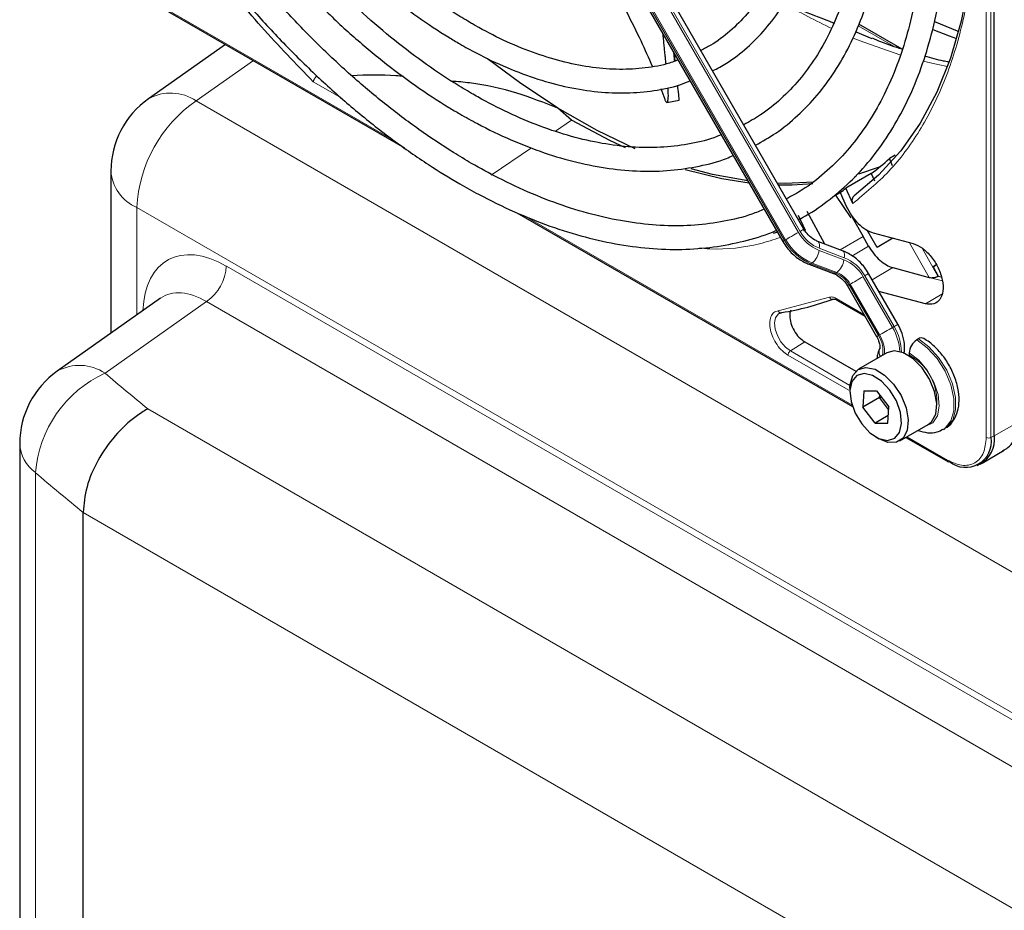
# Paper-space layout 'Blatt4' of a CAD drawing. Header units: millimetres. Extents: x 5 to 418, y 2 to 292.
# Tile 52 of 111: x 85 to 99, y 215 to 228. Entities that reach past the tile are written whole.
import ezdxf

# ---------------------------------------------------------------- set-up
doc = ezdxf.new("R2010")
doc.units = ezdxf.units.MM

psp = doc.layouts.new('Blatt4')

# ---------------------------------------------------------------- linework, layer by layer
at = {"color": 7, "linetype": 'Continuous', "lineweight": 18}
for p, q in [((98.773, 221.816), (98.773, 236.799)), ((98.84, 221.814), (98.84, 236.798)), ((92.127, 231.631), (96.124, 224.709)), ((96.147, 224.723), (92.151, 231.645)), ((91.93, 231.517), (95.926, 224.595)), ((95.943, 224.605), (91.946, 231.527)), ((85.28, 228.969), (90.422, 226.001)), ((96.967, 227.623), (97.472, 227.331)), ((88.434, 227.132), (87.627, 226.564)), ((89.683, 226.6), (89.279, 226.833)), ((87.627, 226.564), (108.754, 214.367)), ((92.698, 226.136), (92.923, 226.29)), ((91.789, 225.514), (92.357, 225.903)), ((142.407, 192.954), (86.789, 225.061)), ((86.789, 225.061), (86.789, 223.544)), ((92.248, 224.947), (96.879, 222.274)), ((96.217, 224.742), (96.188, 224.733)), ((97.036, 224.649), (96.71, 224.463)), ((95.926, 224.595), (95.943, 224.605)), ((96.879, 224.375), (97.114, 224.514)), ((97.968, 224.074), (97.692, 224.563)), ((96.414, 224.455), (96.764, 224.322)), ((96.769, 224.352), (96.418, 224.485)), ((97.869, 224.486), (98.092, 224.091)), ((88.052, 224.234), (141.145, 193.584)), ((96.317, 224.276), (96.3, 224.267)), ((96.3, 224.267), (96.651, 224.134)), ((96.667, 224.143), (96.317, 224.276)), ((96.651, 224.134), (96.667, 224.143)), ((97.035, 224.083), (97.449, 223.367)), ((97.473, 223.38), (97.059, 224.097)), ((97.455, 224.212), (97.165, 224.039)), ((96.854, 223.979), (96.837, 223.969)), ((96.837, 223.969), (97.251, 223.253)), ((97.268, 223.262), (96.854, 223.979)), ((97.968, 224.074), (98.154, 224.024)), ((98.147, 223.839), (97.916, 223.7)), ((87.772, 223.733), (86.34, 222.723)), ((140.865, 193.083), (87.772, 223.733)), ((95.837, 223.604), (96.56, 223.793)), ((96.656, 223.777), (97.047, 223.552)), ((97.473, 223.38), (97.449, 223.367)), ((96.212, 223.165), (96.01, 223.037)), ((96.834, 222.481), (95.976, 222.976)), ((96.851, 222.551), (96.01, 223.037)), ((86.943, 222.218), (138.413, 192.505)), ((98.887, 221.837), (99.201, 222.018)), ((97.655, 221.826), (98.223, 221.498)), ((98.84, 221.814), (98.887, 221.837)), ((85.358, 221.319), (85.358, 158.281)), ((137.65, 190.959), (86.031, 220.758))]:
    psp.add_line(p, q, dxfattribs=at)
at = {"color": 7, "linetype": 'Continuous', "lineweight": 25}
for p, q in [((98.887, 221.837), (98.887, 236.82)), ((96.202, 224.755), (92.206, 231.677)), ((91.906, 231.503), (95.902, 224.581)), ((85.266, 228.961), (90.564, 225.902)), ((97.589, 227.291), (96.976, 227.645)), ((97.165, 227.44), (96.929, 227.538)), ((88.04, 227.359), (86.953, 226.593)), ((94.386, 227.126), (94.377, 227.224)), ((94.242, 226.584), (94.187, 226.732)), ((94.424, 226.74), (94.421, 226.774)), ((92.923, 226.29), (92.73, 226.46)), ((94.267, 226.542), (94.439, 226.575)), ((97.489, 225.799), (97.408, 225.751)), ((97.453, 225.647), (97.408, 225.751)), ((97.264, 225.627), (96.972, 225.531)), ((86.423, 225.571), (86.423, 223.286)), ((97.15, 225.538), (96.793, 225.331)), ((96.914, 225.491), (96.944, 225.509)), ((97.15, 225.538), (97.195, 225.437)), ((96.645, 225.235), (96.728, 225.28)), ((96.645, 225.235), (96.865, 224.915)), ((96.712, 225.273), (96.799, 225.078)), ((96.889, 225.116), (96.793, 225.331)), ((92.152, 224.986), (96.886, 222.253)), ((96.122, 224.951), (96.217, 224.742)), ((96.497, 224.543), (96.245, 225.005)), ((96.881, 224.924), (97.036, 224.649)), ((97.114, 224.514), (97.036, 224.649)), ((97.233, 224.497), (97.093, 224.739)), ((97.179, 224.701), (97.742, 224.55)), ((96.747, 224.449), (96.397, 224.582)), ((97.457, 224.626), (97.233, 224.497)), ((96.269, 224.261), (96.619, 224.128)), ((98.024, 224.222), (98.069, 224.249)), ((98.024, 224.222), (98.069, 224.249)), ((98.069, 224.249), (98.024, 224.222)), ((98.069, 224.249), (98.024, 224.222)), ((98.024, 224.222), (98.096, 224.093)), ((97.527, 223.412), (97.114, 224.129)), ((97.455, 224.212), (97.968, 224.074)), ((98.092, 224.091), (98.096, 224.093)), ((98.096, 224.093), (98.139, 224.081)), ((96.814, 223.956), (97.227, 223.239)), ((97.916, 223.7), (97.259, 223.876)), ((87.122, 223.779), (85.666, 222.752)), ((96.666, 223.755), (97.061, 223.527)), ((96.212, 223.165), (96.933, 222.749)), ((97.816, 223.205), (97.793, 223.191)), ((97.371, 223.009), (96.971, 222.778)), ((97.475, 223.037), (97.371, 223.009)), ((97.687, 223.008), (97.687, 222.981)), ((96.85, 222.511), (96.85, 222.457)), ((97.044, 222.473), (97.033, 222.244)), ((97.044, 222.473), (97.226, 222.475)), ((97.226, 222.475), (97.397, 222.248)), ((97.269, 222.38), (97.033, 222.244)), ((97.269, 222.38), (97.271, 222.415)), ((97.269, 222.38), (97.294, 222.385)), ((97.395, 222.212), (97.269, 222.38)), ((97.205, 222.016), (97.033, 222.244)), ((97.386, 222.019), (97.397, 222.248)), ((97.391, 222.124), (97.205, 222.016)), ((97.205, 222.016), (97.386, 222.019)), ((97.554, 221.768), (97.955, 221.999)), ((98.168, 221.93), (98.191, 221.943)), ((85.136, 221.73), (85.136, 158.692)), ((97.215, 221.824), (97.262, 221.797)), ((97.64, 221.817), (98.233, 221.475)), ((98.715, 221.455), (99.028, 221.636)), ((98.643, 221.422), (98.688, 221.442)), ((86.031, 220.758), (86.031, 220.757)), ((86.031, 157.602), (86.031, 220.757))]:
    psp.add_line(p, q, dxfattribs=at)
at = {"color": 7, "linetype": 'Continuous', "lineweight": 25, "flags": 128}
for points in [[(98.619, 229.458), (98.597, 228.838), (98.531, 228.246), (98.421, 227.689), (98.269, 227.168), (98.075, 226.687), (97.84, 226.25), (97.566, 225.858), (97.255, 225.516), (96.908, 225.224)], [(98.018, 227.572), (98.25, 227.48), (98.356, 227.442)], [(98.384, 227.542), (98.368, 227.548), (98.047, 227.679)], [(92.73, 226.46), (92.188, 226.821), (91.738, 227.159)], [(93.82, 225.888), (93.282, 226.145), (92.73, 226.46)], [(93.682, 225.901), (93.461, 226.004), (92.923, 226.29)], [(95.428, 225.402), (95.042, 225.462), (94.524, 225.589)], [(95.408, 225.437), (94.911, 225.526), (94.609, 225.604)], [(96.335, 225.416), (95.937, 225.4), (95.828, 225.403)], [(96.328, 225.393), (96.033, 225.374), (95.845, 225.374)], [(95.828, 224.709), (95.814, 224.705), (95.765, 224.693)], [(97.955, 221.999), (98.003, 222.038), (98.06, 222.147), (98.075, 222.294), (98.045, 222.465), (97.973, 222.639), (97.868, 222.799), (97.741, 222.927), (97.605, 223.009), (97.475, 223.037)], [(96.85, 222.511), (96.852, 222.561), (96.889, 222.69), (96.966, 222.775), (97.075, 222.805)], [(97.049, 222.717), (96.948, 222.688), (96.879, 222.605), (96.85, 222.478), (96.866, 222.324), (96.923, 222.16), (97.016, 222.007), (97.133, 221.882), (97.26, 221.801), (97.381, 221.774), (97.482, 221.804), (97.551, 221.887), (97.58, 222.013), (97.564, 222.168), (97.507, 222.331), (97.414, 222.485), (97.297, 222.609), (97.17, 222.69), (97.049, 222.717)], [(97.075, 222.805), (97.204, 222.778), (97.34, 222.696), (97.467, 222.568), (97.572, 222.408), (97.644, 222.233), (97.674, 222.063), (97.66, 221.915), (97.602, 221.807), (97.508, 221.748), (97.387, 221.747), (97.262, 221.797)]]:
    psp.add_lwpolyline(points, dxfattribs=at)
at = {"color": 7, "linetype": 'Continuous', "lineweight": 18, "flags": 128}
for points in [[(96.896, 227.45), (97.044, 227.39), (97.569, 227.207)], [(97.884, 227.122), (98.089, 227.077), (98.227, 227.05)], [(96.124, 224.709), (96.102, 224.696), (96.078, 224.682), (96.052, 224.668), (96.027, 224.653), (96.002, 224.639), (95.98, 224.626), (95.959, 224.614), (95.943, 224.605)], [(96.202, 224.755), (96.2, 224.753), (96.194, 224.75), (96.182, 224.743), (96.167, 224.734), (96.147, 224.723)], [(95.926, 224.595), (95.914, 224.588), (95.906, 224.583), (95.902, 224.581), (95.902, 224.581)], [(96.397, 224.581), (96.403, 224.578), (96.412, 224.568), (96.418, 224.552), (96.421, 224.533), (96.421, 224.51), (96.418, 224.485)], [(96.747, 224.449), (96.754, 224.445), (96.763, 224.435), (96.769, 224.419), (96.772, 224.4), (96.772, 224.377), (96.769, 224.352)], [(97.035, 224.083), (97.013, 224.071), (96.989, 224.057), (96.964, 224.042), (96.938, 224.027), (96.914, 224.013), (96.891, 224), (96.871, 223.989), (96.854, 223.979)], [(97.114, 224.129), (97.112, 224.128), (97.105, 224.124), (97.094, 224.117), (97.078, 224.108), (97.059, 224.097)], [(96.837, 223.969), (96.825, 223.962), (96.817, 223.957), (96.814, 223.956), (96.814, 223.956)], [(96.01, 223.037), (95.94, 223.09), (95.877, 223.165), (95.827, 223.252), (95.797, 223.344), (95.788, 223.431), (95.802, 223.503), (95.837, 223.554), (95.856, 223.567)], [(97.527, 223.412), (97.526, 223.411), (97.519, 223.407), (97.507, 223.4), (97.492, 223.391), (97.473, 223.38)], [(97.251, 223.253), (97.239, 223.245), (97.231, 223.241), (97.227, 223.239), (97.227, 223.239)], [(97.449, 223.367), (97.427, 223.354), (97.403, 223.34), (97.377, 223.325), (97.352, 223.311), (97.327, 223.297), (97.305, 223.283), (97.285, 223.272), (97.268, 223.262)], [(97.793, 223.191), (97.942, 223.081), (98.079, 222.93), (98.192, 222.75), (98.274, 222.557), (98.317, 222.366), (98.318, 222.192), (98.276, 222.049), (98.196, 221.948), (98.166, 221.929)], [(98.191, 221.943), (98.219, 221.962), (98.3, 222.062), (98.341, 222.205), (98.341, 222.38), (98.298, 222.571), (98.216, 222.764), (98.102, 222.943), (97.965, 223.094), (97.816, 223.205)], [(97.908, 221.972), (97.919, 221.974), (98.019, 222.021), (98.085, 222.119), (98.111, 222.258), (98.093, 222.423), (98.034, 222.598), (97.94, 222.764), (97.82, 222.906), (97.687, 223.008)]]:
    psp.add_lwpolyline(points, dxfattribs=at)
at = {"color": 7, "linetype": 'Continuous', "lineweight": 18}
for centre, radius, start, end in [((100.262, 235.33), 8.57, 239.5948, 244.6611), ((87.266, 226.028), 0.646, 56.0637, 118.999), ((88.722, 224.969), 1.935, 124.4666, 177.2658), ((87.025, 225.616), 0.603, 184.2707, 247.0494), ((96.63, 224.993), 0.58, 209.265, 248.105), ((96.621, 224.988), 0.543, 209.265, 248.105), ((96.579, 224.961), 0.748, 209.265, 248.105), ((96.596, 224.971), 0.748, 209.265, 248.105), ((96.14, 224.488), 0.276, 309.8792, 353.0863), ((87.407, 224.265), 0.645, 304.4666, 357.2658), ((96.279, 224.295), 0.0351, 252.5632, 306.0382), ((96.49, 224.355), 0.276, 309.8792, 353.0863), ((96.562, 223.818), 0.543, 29.265, 68.105), ((96.553, 223.814), 0.58, 29.265, 68.105), ((96.63, 224.162), 0.0351, 252.5043, 306.0437), ((96.511, 223.786), 0.374, 29.265, 68.105), ((96.528, 223.796), 0.374, 29.265, 68.105), ((96.925, 223.038), 0.391, 350.6809, 33.3487), ((96.861, 223.01), 0.479, 357.6936, 31.7563), ((96.841, 222.996), 0.713, 2.5052, 31.37), ((96.875, 223.014), 0.701, 0.5048, 31.5259), ((97.37, 223.024), 0.11, 157.4944, 216.7846), ((97.327, 222.322), 0.75, 343.1135, 61.3946), ((85.979, 222.187), 0.646, 56.0637, 118.999), ((87.04, 221.188), 1.687, 114.5336, 175.542), ((85.675, 221.757), 0.54, 182.7998, 234.055), ((98.808, 221.885), 0.0777, 242.8052, 294.3071), ((98.247, 221.495), 0.0249, 174.0146, 234.6732)]:
    psp.add_arc(centre, radius, start, end, dxfattribs=at)
at = {"color": 7, "linetype": 'Continuous', "lineweight": 25}
for centre, radius, start, end in [((87.673, 225.571), 1.25, 125.1842, 180), ((95.205, 228.156), 3.262, 306.6109, 312.4842), ((94.888, 227.905), 3.202, 304.724, 306.5029), ((95.276, 227.407), 3.877, 279.1105, 290.2144), ((97.917, 222.997), 0.231, 122.6055, 177.3945), ((97.86, 223.148), 0.0719, 64.0394, 127.2538), ((86.386, 221.73), 1.25, 125.1842, 180), ((98.484, 221.756), 0.362, 230.7967, 9.214), ((98.49, 221.79), 0.401, 299.7173, 6.7628), ((98.243, 221.496), 0.0233, 244.1059, 300.3461)]:
    psp.add_arc(centre, radius, start, end, dxfattribs=at)
at = {"color": 7, "linetype": 'Continuous', "lineweight": 18}
for centre, major_axis, ratio, start_param, end_param in [((88.055, 222.869), (-0.836, 1.447), 0.575802, 5.499237, 7.029782), ((87.76, 222.699), (-0.595, 1.106), 0.57441, 5.516407, 6.352576), ((167.519, 259.34), (98.708, 4.73), 0.606667, 3.718289, 3.728941), ((167.565, 258.347), (99.959, 4.727), 0.606312, 3.718689, 3.730403)]:
    psp.add_ellipse(centre, major_axis=major_axis, ratio=ratio, start_param=start_param, end_param=end_param, dxfattribs=at)
at = {"color": 7, "linetype": 'Continuous', "lineweight": 25}
for points, knots in [([(96.123, 224.891), (96.142, 224.9), (96.286, 224.969), (96.531, 225.143), (96.854, 225.412), (97.144, 225.728), (97.402, 226.084), (97.628, 226.48), (97.819, 226.913), (97.975, 227.382), (98.095, 227.882), (98.177, 228.412), (98.222, 228.969), (98.229, 229.548), (98.198, 230.148), (98.13, 230.764), (98.024, 231.394), (97.883, 232.033), (97.705, 232.678), (97.494, 233.327), (97.249, 233.974), (96.971, 234.617), (96.671, 235.241), (96.45, 235.643), (96.342, 235.839)], [0, 0, 0, 0, 0.0070224, 0.0538172, 0.1005997, 0.1474361, 0.1943917, 0.2415026, 0.2887732, 0.3361837, 0.3837019, 0.4312933, 0.478928, 0.5265829, 0.5742402, 0.6218896, 0.6695267, 0.7171498, 0.7647589, 0.8123553, 0.8599409, 0.9075179, 0.9550887, 1, 1, 1, 1]), ([(96.052, 235.671), (96.073, 235.636), (96.211, 235.4), (96.441, 234.95), (96.738, 234.325), (97.002, 233.692), (97.234, 233.057), (97.433, 232.422), (97.598, 231.792), (97.727, 231.17), (97.82, 230.56), (97.877, 229.965), (97.897, 229.39), (97.881, 228.836), (97.828, 228.308), (97.739, 227.808), (97.614, 227.339), (97.456, 226.903), (97.264, 226.504), (97.039, 226.142), (96.783, 225.819), (96.496, 225.54), (96.221, 225.325), (96.03, 225.223), (95.955, 225.182)], [0, 0, 0, 0, 0.008469, 0.056451, 0.10443, 0.152403, 0.200367, 0.248319, 0.296256, 0.344176, 0.392077, 0.439959, 0.487821, 0.535666, 0.5835, 0.631333, 0.679178, 0.72706, 0.775013, 0.82308, 0.871307, 0.919731, 0.968362, 1, 1, 1, 1]), ([(95.519, 225.938), (95.616, 225.993), (95.826, 226.112), (96.116, 226.35), (96.393, 226.638), (96.638, 226.968), (96.85, 227.338), (97.028, 227.745), (97.17, 228.186), (97.276, 228.66), (97.344, 229.163), (97.375, 229.691), (97.367, 230.241), (97.322, 230.809), (97.24, 231.393), (97.12, 231.987), (96.965, 232.589), (96.775, 233.195), (96.552, 233.8), (96.295, 234.402), (96.025, 234.967), (95.828, 235.325), (95.737, 235.489)], [0, 0, 0, 0, 0.0428388, 0.0928269, 0.1428555, 0.1930222, 0.2433853, 0.2939563, 0.34471, 0.395602, 0.4465849, 0.4976182, 0.5486722, 0.5997233, 0.6507613, 0.7017819, 0.7527842, 0.8037694, 0.8547399, 0.9056985, 0.9566489, 1, 1, 1, 1]), ([(95.447, 235.322), (95.518, 235.195), (95.696, 234.879), (95.947, 234.361), (96.204, 233.773), (96.427, 233.181), (96.618, 232.589), (96.775, 232.001), (96.896, 231.421), (96.981, 230.854), (97.03, 230.302), (97.042, 229.769), (97.018, 229.26), (96.957, 228.777), (96.861, 228.323), (96.73, 227.902), (96.566, 227.515), (96.369, 227.166), (96.14, 226.855), (95.88, 226.586), (95.619, 226.374), (95.432, 226.272), (95.352, 226.228)], [0, 0, 0, 0, 0.034582, 0.0860305, 0.137472, 0.1889025, 0.2403179, 0.2917146, 0.3430889, 0.3944381, 0.4457608, 0.4970576, 0.5483328, 0.5995967, 0.6508619, 0.7021533, 0.753511, 0.8049898, 0.8566551, 0.9085685, 0.9607599, 1, 1, 1, 1]), ([(94.913, 226.987), (94.98, 227.022), (95.153, 227.113), (95.403, 227.31), (95.663, 227.573), (95.891, 227.878), (96.086, 228.222), (96.246, 228.604), (96.371, 229.019), (96.459, 229.466), (96.509, 229.941), (96.521, 230.439), (96.496, 230.958), (96.432, 231.494), (96.332, 232.041), (96.195, 232.597), (96.024, 233.157), (95.819, 233.717), (95.58, 234.273), (95.351, 234.749), (95.191, 235.033), (95.131, 235.139)], [0, 0, 0, 0, 0.033446, 0.087411, 0.141399, 0.195552, 0.249964, 0.304656, 0.359593, 0.414709, 0.469936, 0.525219, 0.580517, 0.635803, 0.691067, 0.746307, 0.801523, 0.856719, 0.911899, 0.967067, 1, 1, 1, 1]), ([(94.843, 234.973), (94.886, 234.897), (95.028, 234.648), (95.241, 234.212), (95.478, 233.67), (95.682, 233.125), (95.854, 232.58), (95.991, 232.04), (96.092, 231.509), (96.158, 230.991), (96.187, 230.492), (96.179, 230.013), (96.135, 229.56), (96.056, 229.136), (95.942, 228.743), (95.794, 228.385), (95.614, 228.064), (95.403, 227.782), (95.16, 227.542), (94.941, 227.372), (94.794, 227.3), (94.746, 227.276)], [0, 0, 0, 0, 0.0244294, 0.0802224, 0.1360062, 0.1917748, 0.2475221, 0.3032424, 0.3589307, 0.4145832, 0.4701983, 0.5257792, 0.5813361, 0.6368869, 0.6924598, 0.7481083, 0.8039109, 0.8599655, 0.9163672, 0.973159, 1, 1, 1, 1]), ([(94.425, 227.139), (94.372, 227.12), (94.213, 227.062), (93.921, 227.017), (93.557, 227.001), (93.174, 227.035), (92.779, 227.115), (92.373, 227.242), (91.968, 227.411), (91.679, 227.561), (91.456, 227.688), (91.226, 227.827), (90.874, 228.066), (90.46, 228.39), (90.053, 228.752), (89.657, 229.148), (89.274, 229.576), (88.908, 230.032), (88.563, 230.514), (88.32, 230.88), (88.201, 231.089), (88.18, 231.125)], [0, 0, 0, 0, 0.0312195, 0.0937094, 0.1558118, 0.2175192, 0.2789133, 0.3400995, 0.4011689, 0.4589251, 0.4666089, 0.4986054, 0.5595961, 0.6206246, 0.681681, 0.7427677, 0.8038827, 0.8650219, 0.92618, 0.9873509, 1, 1, 1, 1]), ([(87.893, 230.959), (87.935, 230.886), (88.081, 230.636), (88.355, 230.227), (88.713, 229.738), (89.093, 229.276), (89.489, 228.842), (89.899, 228.44), (90.322, 228.072), (90.752, 227.743), (91.095, 227.515), (91.37, 227.352), (91.645, 227.2), (92.014, 227.025), (92.449, 226.863), (92.877, 226.749), (93.294, 226.684), (93.699, 226.667), (94.085, 226.702), (94.385, 226.761), (94.547, 226.826), (94.595, 226.845)], [0, 0, 0, 0, 0.024893, 0.084681, 0.144477, 0.204286, 0.264115, 0.32397, 0.383856, 0.443777, 0.503736, 0.525177, 0.556785, 0.616785, 0.676812, 0.736803, 0.796699, 0.856424, 0.915894, 0.975048, 1, 1, 1, 1]), ([(95.034, 226.086), (94.999, 226.071), (94.851, 226.009), (94.566, 225.947), (94.18, 225.901), (93.775, 225.905), (93.355, 225.957), (92.922, 226.055), (92.479, 226.2), (92.038, 226.388), (91.714, 226.554), (91.462, 226.698), (91.201, 226.854), (90.819, 227.112), (90.368, 227.457), (89.924, 227.841), (89.49, 228.26), (89.068, 228.711), (88.662, 229.193), (88.275, 229.701), (87.908, 230.228), (87.685, 230.594), (87.574, 230.775)], [0, 0, 0, 0, 0.017316, 0.07398, 0.130407, 0.186548, 0.242429, 0.298112, 0.353664, 0.409142, 0.461634, 0.472322, 0.501413, 0.556837, 0.61229, 0.667762, 0.723255, 0.77877, 0.834303, 0.889852, 0.945412, 1, 1, 1, 1]), ([(87.287, 230.61), (87.311, 230.568), (87.445, 230.334), (87.713, 229.924), (88.091, 229.386), (88.492, 228.874), (88.911, 228.388), (89.346, 227.932), (89.794, 227.509), (90.253, 227.122), (90.719, 226.773), (91.085, 226.534), (91.377, 226.361), (91.669, 226.2), (92.067, 226.008), (92.537, 225.825), (93, 225.69), (93.454, 225.603), (93.895, 225.565), (94.321, 225.576), (94.727, 225.639), (95.021, 225.712), (95.172, 225.779), (95.203, 225.793)], [0, 0, 0, 0, 0.011961, 0.066529, 0.121102, 0.175682, 0.230275, 0.284884, 0.339513, 0.394165, 0.448844, 0.503549, 0.521416, 0.550246, 0.604978, 0.659732, 0.714464, 0.769138, 0.823706, 0.878111, 0.932303, 0.986256, 1, 1, 1, 1]), ([(95.64, 225.036), (95.582, 225.012), (95.403, 224.936), (95.076, 224.859), (94.664, 224.803), (94.232, 224.797), (93.785, 224.839), (93.324, 224.928), (92.852, 225.063), (92.372, 225.245), (91.924, 225.454), (91.551, 225.657), (91.178, 225.881), (90.767, 226.155), (90.283, 226.52), (89.804, 226.924), (89.335, 227.364), (88.878, 227.837), (88.435, 228.341), (88.009, 228.872), (87.604, 229.43), (87.256, 229.949), (87.055, 230.288), (86.972, 230.428)], [0, 0, 0, 0, 0.024649, 0.076789, 0.128757, 0.180513, 0.232071, 0.283468, 0.334752, 0.385965, 0.437141, 0.476365, 0.503222, 0.554373, 0.605545, 0.656731, 0.707934, 0.759153, 0.810386, 0.861633, 0.912889, 0.964152, 1, 1, 1, 1]), ([(89.279, 226.833), (89.033, 227.087), (88.538, 227.596), (87.843, 228.45), (87.203, 229.331), (86.829, 229.947), (86.65, 230.241)], [0, 0, 0, 0, 0.254215, 0.509942, 0.76567, 1, 1, 1, 1]), ([(86.684, 230.261), (86.729, 230.182), (86.893, 229.899), (87.201, 229.429), (87.606, 228.854), (88.034, 228.303), (88.48, 227.78), (88.942, 227.286), (89.418, 226.824), (89.905, 226.398), (90.401, 226.008), (90.882, 225.673), (91.287, 225.425), (91.691, 225.2), (92.117, 224.992), (92.619, 224.791), (93.115, 224.636), (93.603, 224.53), (94.078, 224.472), (94.539, 224.463), (94.984, 224.502), (95.405, 224.595), (95.681, 224.676), (95.809, 224.738), (95.811, 224.739)], [0, 0, 0, 0, 0.01943, 0.069936, 0.120444, 0.170959, 0.221483, 0.272019, 0.322569, 0.373136, 0.423723, 0.474329, 0.518625, 0.545295, 0.595931, 0.646585, 0.697225, 0.747827, 0.79836, 0.848782, 0.899057, 0.949155, 0.999073, 1, 1, 1, 1]), ([(96.62, 227.661), (96.478, 227.717), (96.264, 227.8), (96.022, 227.897), (95.95, 227.951), (95.931, 227.966)], [0, 0, 0, 0, 0.592532, 0.891609, 1, 1, 1, 1]), ([(94.063, 227.049), (94.013, 227.166), (93.91, 227.405), (93.769, 227.683), (93.698, 227.824)], [0, 0, 0, 0, 0.491358, 1, 1, 1, 1]), ([(94.207, 227.518), (94.207, 227.517), (94.21, 227.489), (94.215, 227.434), (94.224, 227.354), (94.231, 227.276), (94.239, 227.201), (94.246, 227.136), (94.249, 227.097), (94.251, 227.082)], [0, 0, 0, 0, 0.0039, 0.17807, 0.353219, 0.528641, 0.70717, 0.885939, 1, 1, 1, 1]), ([(97.589, 227.291), (97.489, 227.322), (97.35, 227.367), (97.208, 227.429), (97.168, 227.447)], [0, 0, 0, 0, 0.719165, 1, 1, 1, 1]), ([(94.379, 227.123), (94.378, 227.128), (94.374, 227.166), (94.369, 227.207), (94.365, 227.243)], [0, 0, 0, 0, 0.116045, 1, 1, 1, 1]), ([(98.238, 227.113), (98.215, 227.117), (98.107, 227.135), (97.994, 227.169), (97.905, 227.195)], [0, 0, 0, 0, 0.210539, 1, 1, 1, 1]), ([(89.279, 226.833), (89.281, 226.84), (89.284, 226.853), (89.294, 226.874), (89.307, 226.893), (89.318, 226.904), (89.323, 226.91)], [0, 0, 0, 0, 0.292814, 0.50299, 0.762282, 1, 1, 1, 1]), ([(90.55, 226.907), (90.515, 226.911), (90.276, 226.936), (90.029, 226.927), (89.819, 226.919)], [0, 0, 0, 0, 0.148304, 1, 1, 1, 1]), ([(92.73, 226.46), (92.54, 226.535), (92.154, 226.687), (91.636, 226.807), (91.316, 226.834), (91.231, 226.841)], [0, 0, 0, 0, 0.415221, 0.845098, 1, 1, 1, 1]), ([(94.278, 226.752), (94.279, 226.735), (94.282, 226.687), (94.284, 226.639), (94.282, 226.593), (94.28, 226.568), (94.275, 226.548), (94.269, 226.541), (94.262, 226.543), (94.255, 226.552), (94.248, 226.566), (94.244, 226.578), (94.242, 226.584)], [0, 0, 0, 0, 0.1247035, 0.3362258, 0.4183171, 0.5831017, 0.6449704, 0.7694743, 0.8325332, 0.9131879, 0.9542104, 1, 1, 1, 1]), ([(94.439, 226.576), (94.439, 226.576), (94.44, 226.576), (94.44, 226.584), (94.439, 226.606), (94.436, 226.641), (94.432, 226.678), (94.428, 226.707), (94.425, 226.732), (94.424, 226.74)], [0, 0, 0, 0, 0.089466, 0.158348, 0.386891, 0.619563, 0.737031, 0.908895, 1, 1, 1, 1]), ([(96.908, 225.224), (96.902, 225.218), (96.889, 225.206), (96.879, 225.178), (96.878, 225.146), (96.885, 225.126), (96.889, 225.116)], [0, 0, 0, 0, 0.2448343, 0.4943645, 0.7472903, 1, 1, 1, 1]), ([(96.397, 224.582), (96.381, 224.589), (96.333, 224.609), (96.261, 224.666), (96.221, 224.727), (96.202, 224.755)], [0, 0, 0, 0, 0.216551, 0.651699, 1, 1, 1, 1]), ([(95.902, 224.581), (95.921, 224.551), (95.974, 224.468), (96.087, 224.357), (96.198, 224.289), (96.259, 224.265), (96.269, 224.261)], [0, 0, 0, 0, 0.209643, 0.585012, 0.93779, 1, 1, 1, 1]), ([(97.114, 224.514), (97.137, 224.477), (97.184, 224.403), (97.271, 224.314), (97.364, 224.244), (97.425, 224.222), (97.455, 224.212)], [0, 0, 0, 0, 0.249963, 0.499997, 0.749957, 1, 1, 1, 1]), ([(97.114, 224.129), (97.095, 224.159), (97.042, 224.242), (96.929, 224.353), (96.818, 224.421), (96.756, 224.445), (96.747, 224.449)], [0, 0, 0, 0, 0.209643, 0.585012, 0.93779, 1, 1, 1, 1]), ([(96.619, 224.128), (96.635, 224.122), (96.682, 224.101), (96.755, 224.044), (96.795, 223.983), (96.814, 223.956)], [0, 0, 0, 0, 0.216551, 0.651699, 1, 1, 1, 1]), ([(97.968, 224.074), (97.978, 224.072), (97.996, 224.069), (98.029, 224.071), (98.056, 224.076), (98.078, 224.083), (98.087, 224.088), (98.092, 224.091)], [0, 0, 0, 0, 0.275668, 0.508228, 0.733527, 0.862271, 1, 1, 1, 1]), ([(96.615, 223.767), (96.619, 223.768), (96.628, 223.77), (96.649, 223.765), (96.663, 223.756), (96.666, 223.754)], [0, 0, 0, 0, 0.4403342, 0.8723709, 1, 1, 1, 1]), ([(95.858, 223.564), (95.864, 223.57), (95.869, 223.576), (95.88, 223.575), (95.881, 223.575)], [0, 0, 0, 0, 0.937573, 1, 1, 1, 1]), ([(96.017, 223.611), (96.013, 223.604), (96.002, 223.582), (96.001, 223.552), (96, 223.532)], [0, 0, 0, 0, 0.333442, 1, 1, 1, 1]), ([(97.61, 223.002), (97.61, 223.003), (97.624, 223.043), (97.622, 223.138), (97.595, 223.278), (97.55, 223.368), (97.527, 223.412)], [0, 0, 0, 0, 0.0088466, 0.3316958, 0.6789478, 1, 1, 1, 1]), ([(97.227, 223.239), (97.235, 223.225), (97.253, 223.191), (97.269, 223.139), (97.274, 223.095), (97.271, 223.069), (97.27, 223.067), (97.269, 223.066)], [0, 0, 0, 0, 0.176806, 0.422684, 0.629977, 0.82324, 1, 1, 1, 1]), ([(98.189, 221.947), (98.199, 221.952), (98.252, 221.974), (98.318, 222.057), (98.376, 222.184), (98.397, 222.337), (98.379, 222.511), (98.323, 222.695), (98.233, 222.874), (98.114, 223.034), (97.996, 223.146), (97.918, 223.195), (97.891, 223.212)], [0, 0, 0, 0, 0.026719, 0.130406, 0.233093, 0.341968, 0.458235, 0.577095, 0.695696, 0.814546, 0.93457, 1, 1, 1, 1]), ([(97.269, 223.066), (97.256, 223.038), (97.237, 222.996), (97.233, 222.946), (97.231, 222.929)], [0, 0, 0, 0, 0.65039, 1, 1, 1, 1]), ([(86.943, 222.218), (86.941, 222.217), (86.887, 222.187), (86.725, 222.084), (86.473, 221.85), (86.23, 221.5), (86.064, 221.116), (86.042, 220.877), (86.031, 220.758)], [0, 0, 0, 0, 0.003715, 0.113866, 0.336164, 0.557701, 0.778843, 1, 1, 1, 1]), ([(99.009, 221.632), (99.034, 221.644), (99.096, 221.676), (99.165, 221.769), (99.21, 221.89), (99.228, 221.987), (99.224, 222.044), (99.223, 222.053)], [0, 0, 0, 0, 0.178353, 0.449155, 0.712576, 0.95398, 1, 1, 1, 1]), ([(97.811, 221.916), (97.856, 221.902), (97.945, 221.875), (98.07, 221.882), (98.136, 221.918), (98.163, 221.932)], [0, 0, 0, 0, 0.374213, 0.743733, 1, 1, 1, 1])]:
    psp.add_open_spline(points, degree=3, knots=knots, dxfattribs=at)
at = {"color": 7, "linetype": 'Continuous', "lineweight": 18}
for points, knots in [([(98.624, 229.393), (98.615, 229.081), (98.595, 228.453), (98.44, 227.595), (98.192, 226.812), (97.846, 226.13), (97.417, 225.549), (97.064, 225.26), (96.889, 225.116)], [0, 0, 0, 0, 0.165233, 0.331999, 0.5, 0.667989, 0.834761, 1, 1, 1, 1]), ([(95.87, 224.637), (95.773, 224.606), (95.462, 224.505), (95.073, 224.459), (94.773, 224.483), (94.721, 224.488)], [0, 0, 0, 0, 0.2737304, 0.8758992, 1, 1, 1, 1]), ([(96.56, 223.793), (96.563, 223.788), (96.57, 223.777), (96.585, 223.767), (96.601, 223.763), (96.611, 223.767), (96.616, 223.768)], [0, 0, 0, 0, 0.250001, 0.500001, 0.75, 1, 1, 1, 1]), ([(96.656, 223.777), (96.656, 223.773), (96.658, 223.763), (96.662, 223.756), (96.666, 223.755), (96.666, 223.755)], [0, 0, 0, 0, 0.4834627, 0.9669254, 1, 1, 1, 1]), ([(95.976, 222.976), (95.949, 222.995), (95.894, 223.032), (95.819, 223.123), (95.761, 223.227), (95.725, 223.334), (95.714, 223.435), (95.731, 223.521), (95.772, 223.583), (95.816, 223.597), (95.837, 223.604)], [0, 0, 0, 0, 0.121712, 0.25, 0.378287, 0.499999, 0.621712, 0.75, 0.878288, 1, 1, 1, 1]), ([(98.223, 221.498), (98.292, 221.466), (98.398, 221.418), (98.527, 221.423), (98.615, 221.454), (98.686, 221.515), (98.754, 221.624), (98.766, 221.74), (98.773, 221.816)], [0, 0, 0, 0, 0.239457, 0.368361, 0.5, 0.631639, 0.760543, 1, 1, 1, 1])]:
    psp.add_open_spline(points, degree=3, knots=knots, dxfattribs=at)
at = {"color": 7, "linetype": 'Continuous', "lineweight": 25}
for points in [[(96.799, 225.078), (96.822, 225.033), (96.869, 224.943), (96.966, 224.829), (97.073, 224.741), (97.144, 224.714), (97.179, 224.701)], [(97.742, 224.55), (97.786, 224.532), (97.873, 224.497), (98.002, 224.369), (98.102, 224.21), (98.162, 224.036), (98.171, 223.876), (98.127, 223.755), (98.039, 223.685), (97.957, 223.695), (97.916, 223.7)], [(96, 223.532), (96.004, 223.498), (96.01, 223.43), (96.059, 223.321), (96.129, 223.225), (96.184, 223.185), (96.212, 223.165)]]:
    psp.add_open_spline(points, degree=3, dxfattribs=at)
at = {"color": 7, "linetype": 'Continuous', "lineweight": 18}
for points in [[(96.56, 223.793), (96.574, 223.796), (96.603, 223.802), (96.638, 223.786), (96.656, 223.777)], [(95.837, 223.604), (95.84, 223.599), (95.846, 223.588), (95.86, 223.578), (95.875, 223.573), (95.885, 223.577), (95.89, 223.578)], [(95.976, 222.976), (95.977, 222.982), (95.978, 222.993), (95.985, 223.01), (95.996, 223.026), (96.005, 223.033), (96.01, 223.037)]]:
    psp.add_open_spline(points, degree=3, dxfattribs=at)

doc.saveas('drawing.dxf')
